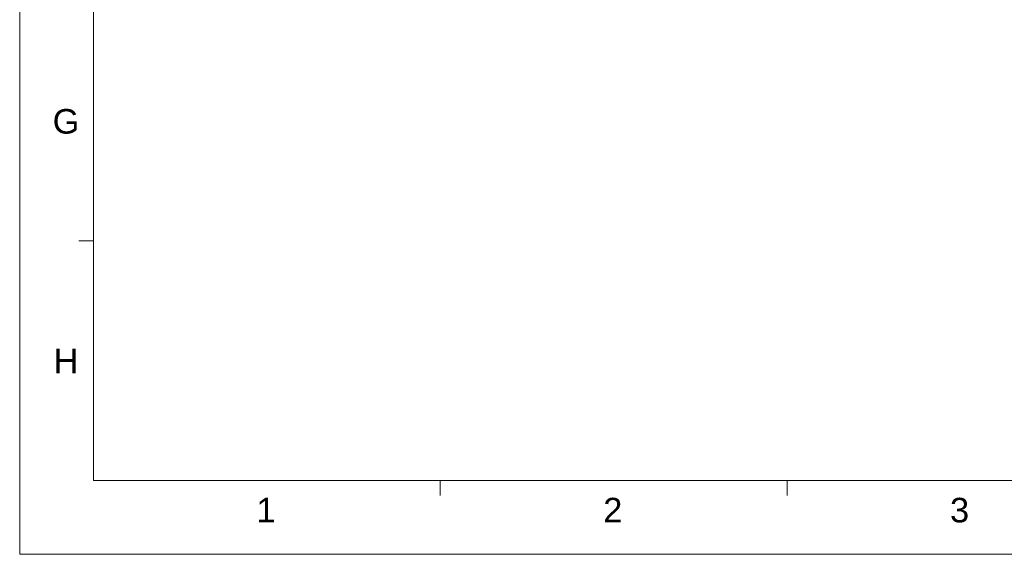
# Model space of a CAD drawing. Extents: x 758 to 1649, y -76 to 554.
# Tile 1 of 20: x 758 to 1058, y -76 to 87. Entities that reach past the tile are written whole.
import ezdxf
from ezdxf.enums import TextEntityAlignment as Align

# ---------------------------------------------------------------- set-up
doc = ezdxf.new("R2010")
doc.units = 0
doc.header["$LTSCALE"] = 2
doc.header["$MEASUREMENT"] = 0
doc.layers.get('0').update_dxf_attribs({"linetype": 'CONTINUOUS'})
doc.styles.add('TEXTSTYLE_1', font='ARIAL.TTF')

msp = doc.modelspace()

# ---------------------------------------------------------------- linework, layer by layer
at = {"linetype": 'Continuous', "lineweight": 5}
for p, q in [((758.111, 553.611), (758.111, -76.389)), ((780.611, 531.111), (780.611, -53.889)), ((780.611, 19.236), (776.111, 19.236)), ((780.611, -53.889), (1626.611, -53.889)), ((886.361, -53.889), (886.361, -58.389)), ((992.111, -53.889), (992.111, -58.389)), ((758.111, -76.389), (1649.111, -76.389))]:
    msp.add_line(p, q, dxfattribs=at)

# ---------------------------------------------------------------- texts
at = {"linetype": 'Continuous', "lineweight": 5, "style": 'TEXTSTYLE_1'}
for s, p in [('G', (772.236, 52.002)), ('H', (772.236, -21.123)), ('1', (833.205, -66.646)), ('2', (938.955, -66.646)), ('3', (1044.705, -66.646))]:
    msp.add_text(s, height=7.5, dxfattribs=at).set_placement(p, align=Align.CENTER)

doc.saveas('drawing.dxf')
